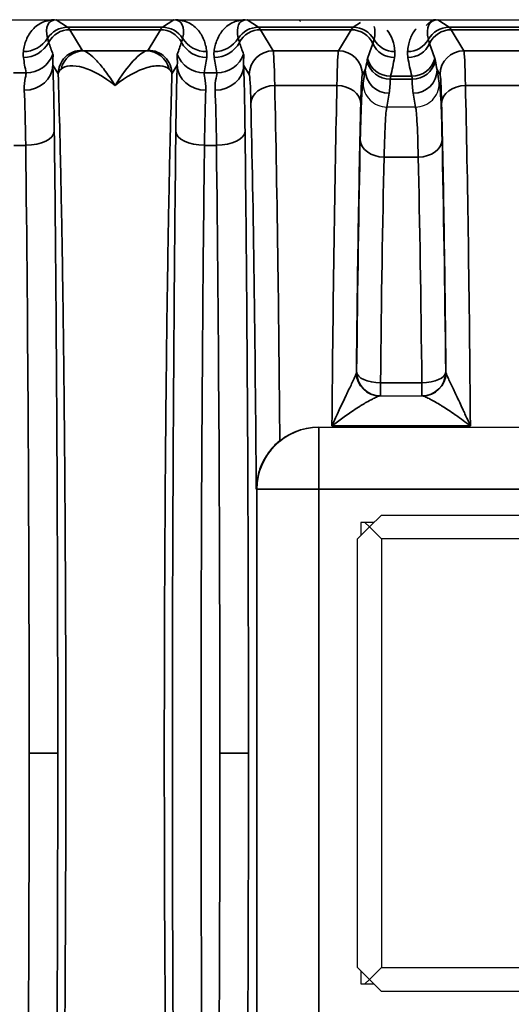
# Model space of a CAD drawing. Header units: millimetres. Extents: x 399 to 6233, y -1870 to 1602.
# Tile 215 of 256: x 6006 to 6016, y -522 to -502. Entities that reach past the tile are written whole.
import ezdxf

# ---------------------------------------------------------------- set-up
doc = ezdxf.new("R2010")
doc.units = ezdxf.units.MM
for name, color, linetype, lineweight in [('AM_5', 3, 'Continuous', 25), ('可見 (ISO)', 7, 'Continuous', 25), ('窄部可見 (ISO)', 7, 'Continuous', 35)]:
    doc.layers.add(name, color=color, linetype=linetype, lineweight=lineweight)
doc.styles.add('尺寸標註', font='romans.shx', dxfattribs={"bigfont": 'CHINESET.SHX'})
doc.dimstyles.new('CNS1$0', dxfattribs={"dimtxt": 2.5, "dimasz": 2.5, "dimexe": 1, "dimexo": 1, "dimgap": 1.5, "dimtad": 1, "dimtoh": 1, "dimdec": 1, "dimdsep": 46, "dimtxsty": '尺寸標註', "dimcen": 0, "dimclrd": 2, "dimclre": 2, "dimclrt": 1, "dimadec": 0, "dimazin": 2, "dimtp": 0.1, "dimtm": 0.1, "dimtfac": 0.71, "dimtdec": 1, "dimtmove": 0, "dimatfit": 0, "dimfxl": 0, "dimlwd": 13, "dimlwe": 13, "dimarcsym": 0})

# ---------------------------------------------------------------- blocks, each defined once
blk = doc.blocks.new('*D346')
at = {"layer": 'AM_5', "color": 2, "lineweight": 13}
for p, q in [((6110.218, -518.066), (6110.218, -550.64)), ((5949.518, -534.298), (5949.518, -550.64)), ((6107.718, -549.64), (5952.018, -549.64))]:
    blk.add_line(p, q, dxfattribs=at)
at = {"layer": 'AM_5', "color": 2, "lineweight": -2}
for points in [[(5952.018, -549.224), (5952.018, -550.057), (5949.518, -549.64)], [(6107.718, -549.224), (6107.718, -550.057), (6110.218, -549.64)]]:
    blk.add_solid(points, dxfattribs=at)
at = {"layer": 'Defpoints', "color": 0, "lineweight": -2}
for p in [(6110.218, -517.066), (5949.518, -533.298), (5949.518, -549.64)]:
    blk.add_point(p, dxfattribs=at)
at = {"layer": 'AM_5', "color": 1, "insert": (6037.096, -546.89), "char_height": 2.5, "attachment_point": 5, "style": '尺寸標註'}
blk.add_mtext('160.7', dxfattribs=at)

msp = doc.modelspace()

# ---------------------------------------------------------------- linework, layer by layer
at = {"layer": '可見 (ISO)'}
for p, q in [((5989.768, -501.666), (6094.268, -501.666)), ((6011.655, -501.703), (6011.618, -501.666)), ((6014.294, -501.789), (6014.418, -501.666)), ((6013.467, -503.5), (6013.468, -503.5)), ((6014.067, -503.5), (6013.468, -503.5)), ((6014.067, -503.5), (6014.068, -503.5)), ((6013.322, -509.566), (6014.213, -509.566)), ((6012.029, -510.222), (6012.041, -510.222)), ((6012.041, -510.222), (6023.495, -510.222)), ((6012.923, -512.222), (6012.923, -512.495)), ((6013.197, -512.222), (6012.923, -512.222)), ((6013.102, -512.316), (6013.008, -512.222)), ((6013.102, -512.316), (6013.352, -512.066)), ((6013.352, -512.066), (6022.352, -512.066)), ((6012.852, -512.566), (6013.102, -512.316)), ((6013.102, -512.316), (6013.352, -512.566)), ((6012.852, -521.566), (6012.852, -512.566)), ((6013.352, -512.566), (6013.352, -521.566)), ((6022.352, -512.566), (6013.352, -512.566)), ((6013.102, -521.816), (6012.852, -521.566)), ((6012.923, -521.637), (6012.923, -521.91)), ((6013.352, -521.566), (6013.102, -521.816)), ((6013.352, -521.566), (6022.352, -521.566)), ((6012.923, -521.91), (6013.197, -521.91)), ((6013.102, -521.816), (6013.008, -521.91)), ((6013.352, -522.066), (6013.102, -521.816)), ((6022.352, -522.066), (6013.352, -522.066))]:
    msp.add_line(p, q, dxfattribs=at)
for start, end in [(238.9951, 238.996), (280.6179, 280.6183)]:
    msp.add_arc((6014.352, -506.566), 3, start, end, dxfattribs=at)
for points, knots in [([(6006.499, -501.666), (6006.506, -501.666), (6006.513, -501.666), (6006.519, -501.666), (6006.525, -501.666), (6006.53, -501.666), (6006.535, -501.666)], [0.00000000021, 0.00000000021, 0.00000000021, 0.00000000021, 0.00002113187, 0.00002113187, 0.00002113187, 0.0000394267, 0.0000394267, 0.0000394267, 0.0000394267]), ([(6009.001, -501.666), (6009.006, -501.666), (6009.013, -501.666), (6009.02, -501.666), (6009.025, -501.666), (6009.031, -501.666), (6009.037, -501.666)], [-0.00000491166, -0.00000491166, -0.00000491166, -0.00000491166, 0.00001772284, 0.00001772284, 0.00001772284, 0.00003506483, 0.00003506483, 0.00003506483, 0.00003506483]), ([(6010.499, -501.666), (6010.506, -501.666), (6010.513, -501.666), (6010.519, -501.666), (6010.525, -501.666), (6010.53, -501.666), (6010.535, -501.666)], [0.00000000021, 0.00000000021, 0.00000000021, 0.00000000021, 0.00002113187, 0.00002113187, 0.00002113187, 0.0000394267, 0.0000394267, 0.0000394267, 0.0000394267]), ([(6014.503, -501.666), (6014.51, -501.666), (6014.516, -501.666), (6014.522, -501.666), (6014.527, -501.666), (6014.531, -501.666), (6014.535, -501.666)], [0.00000000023, 0.00000000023, 0.00000000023, 0.00000000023, 0.00001896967, 0.00001896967, 0.00001896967, 0.00003403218, 0.00003403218, 0.00003403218, 0.00003403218]), ([(6012.968, -503.001), (6012.968, -503.132), (6013.023, -503.261), (6013.115, -503.353), (6013.207, -503.445), (6013.336, -503.5), (6013.467, -503.5)], [-0.0000151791, -0.0000151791, -0.0000151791, -0.0000151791, 0.0003786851, 0.0003786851, 0.0003786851, 0.0007725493, 0.0007725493, 0.0007725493, 0.0007725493]), ([(6014.068, -503.5), (6014.2, -503.5), (6014.329, -503.445), (6014.421, -503.353), (6014.513, -503.261), (6014.567, -503.131), (6014.567, -503.001)], [0, 0, 0, 0, 0.0003900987, 0.0003900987, 0.0003900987, 0.0007801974, 0.0007801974, 0.0007801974, 0.0007801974]), ([(6011.221, -510.505), (6011.313, -510.432), (6011.417, -510.369), (6011.688, -510.255), (6011.864, -510.222), (6012.029, -510.222)], [-0.48600082, -0.48600082, -0.48600082, -0.48600082, -0.45121155, -0.45121155, -0.40160969, -0.40160969, -0.40160969, -0.40160969]), ([(6011.221, -510.505), (6011.152, -510.56), (6011.087, -510.624), (6010.96, -510.778), (6010.902, -510.869), (6010.813, -511.055), (6010.781, -511.148), (6010.739, -511.333), (6010.729, -511.425), (6010.728, -511.518), (6010.728, -511.52), (6010.728, -511.522)], [0.0000025, 0.0000025, 0.0000025, 0.0000025, 0.0273791, 0.0273791, 0.0597, 0.0597, 0.089653, 0.089653, 0.1184213, 0.1184213, 0.1189519, 0.1189519, 0.1189519, 0.1189519])]:
    msp.add_open_spline(points, degree=3, knots=knots, dxfattribs=at)
at = {"layer": '窄部可見 (ISO)'}
for p, q in [((6006.535, -501.666), (6006.773, -501.825)), ((6008.762, -501.825), (6009.001, -501.666)), ((6010.535, -501.666), (6010.773, -501.825)), ((6014.535, -501.666), (6014.773, -501.825)), ((6006.773, -501.825), (6008.762, -501.825)), ((6008.718, -501.876), (6006.817, -501.876)), ((6006.817, -501.876), (6007.075, -502.307)), ((6008.46, -502.307), (6008.718, -501.876)), ((6010.773, -501.825), (6012.762, -501.825)), ((6012.718, -501.876), (6010.817, -501.876)), ((6010.817, -501.876), (6011.083, -502.319)), ((6012.453, -502.319), (6012.718, -501.876)), ((6012.762, -501.825), (6012.917, -501.722)), ((6014.773, -501.825), (6016.762, -501.825)), ((6016.718, -501.876), (6014.817, -501.876)), ((6014.817, -501.876), (6015.083, -502.319)), ((6007.111, -502.319), (6008.424, -502.319)), ((6011.083, -502.319), (6012.453, -502.319)), ((6015.083, -502.319), (6016.453, -502.319)), ((6006.575, -502.806), (6006.464, -502.621)), ((6009.071, -502.621), (6008.96, -502.806)), ((6010.583, -502.819), (6010.464, -502.621)), ((6013.015, -502.716), (6012.953, -502.819)), ((6012.968, -503.001), (6013.015, -502.716)), ((6014.583, -502.819), (6014.521, -502.716)), ((6014.521, -502.716), (6014.567, -503.001)), ((6005.634, -502.782), (6005.902, -502.782)), ((6009.634, -502.782), (6009.902, -502.782)), ((6013.996, -502.918), (6013.539, -502.918)), ((6013.544, -502.854), (6013.991, -502.854)), ((6012.42, -503.048), (6011.115, -503.048)), ((6016.42, -503.048), (6015.115, -503.048)), ((6013.515, -503.212), (6013.467, -503.5)), ((6014.068, -503.5), (6014.021, -503.212)), ((6005.893, -504.304), (6005.642, -504.304)), ((6009.893, -504.304), (6009.642, -504.304)), ((6014.126, -504.551), (6013.409, -504.551)), ((6012.829, -509.066), (6012.834, -509.066)), ((6014.701, -509.066), (6014.707, -509.066)), ((6013.334, -509.29), (6014.202, -509.29)), ((6013.334, -509.29), (6013.334, -509.566)), ((6014.202, -509.29), (6014.202, -509.566)), ((6012.041, -511.522), (6012.041, -510.222)), ((6015.219, -510.195), (6012.316, -510.195)), ((6010.741, -511.522), (6010.728, -511.522)), ((6010.741, -522.61), (6010.741, -511.522)), ((6012.041, -511.522), (6010.741, -511.522)), ((6023.495, -511.522), (6012.041, -511.522)), ((6012.041, -511.522), (6012.041, -522.61)), ((6005.965, -517.066), (6006.565, -517.066)), ((6009.965, -517.066), (6010.565, -517.066))]:
    msp.add_line(p, q, dxfattribs=at)
for centre, major_axis, ratio, start_param, end_param in [((6007.048, -502.509), (-0.641, 0.802), 0.399262, 5.974018, 6.980681), ((6008.487, -502.509), (0.641, 0.802), 0.399262, 5.585689, 6.592352), ((6011.048, -502.509), (-0.641, 0.802), 0.399262, 5.974018, 6.980681), ((6015.002, -502.477), (-0.601, 0.77), 0.425498, 5.962372, 7.023252), ((6006.773, -502.325), (0.277, 0.416), 0.999683, 0.588111, 1.594775), ((6006.817, -502.376), (0.429, 0.257), 0.999172, 1.030857, 2.112865), ((6006.744, -601.859), (0, 100.043), 0.020838, 6.248286, 6.269226), ((6008.791, -601.859), (0, 100.043), 0.020838, 0.01396, 0.034899), ((6008.718, -502.376), (-0.429, 0.257), 0.999172, 4.17032, 5.252328), ((6008.762, -502.325), (-0.277, 0.416), 0.999683, 4.688411, 5.695074), ((6010.773, -502.325), (-0.277, -0.416), 0.999683, 3.729704, 4.736367), ((6010.817, -502.376), (-0.429, -0.257), 0.999172, 4.17245, 5.254458), ((6010.744, -601.859), (0, 100.043), 0.020838, 6.248286, 6.269226), ((6012.791, -601.859), (0, 100.043), 0.020838, 0.01396, 0.034899), ((6012.718, -502.376), (-0.429, 0.257), 0.999172, 4.11114, 5.252328), ((6012.762, -502.325), (-0.277, 0.416), 0.999683, 4.634194, 5.695074), ((6014.773, -502.325), (-0.277, -0.416), 0.999683, 3.729704, 4.790584), ((6014.817, -502.376), (-0.429, -0.257), 0.999172, 4.17245, 5.313638), ((6014.744, -601.859), (0, 100.043), 0.020838, 6.248286, 6.269226), ((6005.844, -501.737), (-0.595, 0.075), 0.998245, 1.696485, 2.702846), ((6009.691, -501.737), (0.595, 0.075), 0.998245, 3.58034, 4.5867), ((6009.844, -501.737), (0.595, -0.075), 0.998245, 4.838078, 5.844438), ((6013.635, -501.837), (0.499, 0.035), 0.998264, 3.581597, 4.6421), ((6013.901, -501.837), (0.499, -0.035), 0.998264, 4.782678, 5.843181), ((6005.846, -501.861), (-0.594, -0.083), 0.998238, 1.431986, 2.513646), ((6007.27, -503.131), (-1.006, 2.097), 0.194686, 0.988663, 1.119241), ((6007.111, -502.819), (0.093, 0.491), 0.982993, 0.191203, 1.520008), ((6008.424, -502.819), (-0.093, 0.491), 0.982993, 4.763177, 6.091983), ((6008.265, -503.131), (1.006, 2.097), 0.194686, 5.163945, 5.294522), ((6009.689, -501.861), (0.594, -0.083), 0.998238, 3.769539, 4.851199), ((6009.846, -501.861), (0.594, 0.083), 0.998238, 4.573579, 5.655239), ((6011.27, -503.131), (-1.006, 2.097), 0.194686, 0.988663, 1.119241), ((6011.083, -502.819), (-0.429, -0.257), 0.999172, 4.17245, 5.742515), ((6011.084, -504.85), (-0.003, 2.532), 0.018707, 5.503986, 6.245742), ((6012.451, -504.85), (0.003, 2.532), 0.018707, 0.037443, 0.7792), ((6012.453, -502.819), (-0.429, 0.257), 0.999172, 3.682263, 5.252328), ((6012.353, -502.985), (0.922, 1.951), 0.210639, 5.070965, 5.241361), ((6013.627, -501.961), (0.493, -0.084), 0.998222, 3.739582, 4.880401), ((6013.908, -501.961), (0.493, 0.084), 0.998222, 4.544377, 5.685196), ((6015.182, -502.985), (-0.922, 1.951), 0.210639, 1.041825, 1.21222), ((6015.083, -502.819), (-0.429, -0.257), 0.999172, 4.17245, 5.742515), ((6015.084, -504.85), (-0.003, 2.532), 0.018707, 5.503986, 6.245742), ((6006.623, -503.215), (0.587, -1.898), 0.297416, 4.213099, 4.391173), ((6005.902, -502.183), (-0.588, -0.12), 0.998201, 1.369933, 2.582126), ((6009.634, -502.183), (0.588, -0.12), 0.998201, 3.70106, 4.913253), ((6008.913, -503.215), (-0.587, -1.898), 0.297416, 1.892012, 2.070087), ((6010.623, -503.215), (0.587, -1.898), 0.297416, 4.213099, 4.391173), ((6009.902, -502.183), (0.588, 0.12), 0.998201, 4.511525, 5.723718), ((6012.514, -502.717), (0.316, 0.86), 0.52171, 4.902871, 5.118236), ((6013.539, -502.422), (-0.5, 0.002), 0.991894, 0.221473, 1.575179), ((6013.544, -502.355), (0.485, -0.121), 0.998166, 3.64424, 4.955399), ((6012.942, -503.088), (-0.551, -1.727), 0.284402, 1.796759, 2.032053), ((6014.593, -503.088), (0.551, -1.727), 0.284402, 4.251132, 4.486426), ((6013.991, -502.355), (0.485, 0.121), 0.998166, 4.469379, 5.780538), ((6013.996, -502.422), (0.5, 0.002), 0.991894, 4.708006, 6.061712), ((6015.021, -502.717), (-0.316, 0.86), 0.52171, 1.164949, 1.380315), ((6005.864, -502.621), (0.6, 0.023), 0.876399, 4.678969, 6.239685), ((6006.437, -505.298), (-0.007, 3.096), 0.02085, 5.141677, 5.75691), ((6007.58, -502.821), (-1.005, 0.004), 0.337804, 5.940833, 6.254326), ((6009.098, -505.298), (0.007, 3.096), 0.02085, 0.526276, 1.141508), ((6009.671, -502.621), (-0.6, 0.023), 0.876399, 0.0435, 1.604216), ((6009.864, -502.621), (0.6, 0.023), 0.876399, 4.678969, 6.239685), ((6010.437, -505.298), (-0.007, 3.096), 0.02085, 5.141677, 5.75691), ((6013.515, -502.716), (-0.493, 0.081), 0.99168, 0.163411, 1.731546), ((6014.021, -502.716), (0.493, 0.081), 0.99168, 4.551639, 6.119774), ((6010.584, -504.928), (0.003, -2.11), 0.022449, 2.362381, 3.10414), ((6012.951, -504.928), (-0.003, -2.11), 0.022449, 3.179046, 3.920805), ((6013.021, -503.138), (-0.164, -0.971), 0.506318, 1.580737, 1.884292), ((6014.514, -503.138), (0.164, -0.971), 0.506318, 4.398893, 4.702449), ((6014.584, -504.928), (0.003, -2.11), 0.022449, 2.362381, 3.10414), ((6005.838, -505.378), (0.007, -2.58), 0.02502, 2.000071, 2.615298), ((6009.698, -505.378), (-0.007, -2.58), 0.02502, 3.667887, 4.283115), ((6009.838, -505.378), (0.007, -2.58), 0.02502, 2.000071, 2.615298), ((6011.115, -503.427), (-0.5, -0.012), 0.756341, 4.694068, 6.251166), ((6012.42, -503.427), (0.5, -0.012), 0.756341, 0.032019, 1.589117), ((6015.115, -503.427), (-0.5, -0.012), 0.756341, 4.694068, 6.251166), ((6013.167, -517.068), (0, -18.032), 0.020942, 3.854426, 4.252602), ((6014.368, -517.068), (0, 18.032), 0.020942, 5.172176, 5.570352), ((6005.893, -504.009), (0.6, 0.007), 0.49083, 4.706597, 6.259146), ((6009.642, -504.009), (-0.6, 0.007), 0.49083, 0.024039, 1.576589), ((6009.893, -504.009), (0.6, 0.007), 0.49083, 4.706597, 6.259146), ((6013.101, -514.724), (0.037, 15.127), 0.020036, 0.800388, 1.187453), ((6013.409, -504.189), (-0.5, 0.011), 0.722333, 0.030288, 1.586603), ((6014.126, -504.189), (0.5, 0.011), 0.722333, 4.696582, 6.252897), ((6014.434, -514.724), (0.037, -15.127), 0.020036, 1.954139, 2.341205), ((6005.408, -517.066), (0, -26), 0.02143, 1.570796, 2.083868), ((6009.408, -517.066), (0, -26), 0.02143, 1.570796, 2.083868), ((6013.601, -514.79), (0.037, 14.702), 0.020614, 0.800391, 1.187456), ((6013.934, -514.79), (0.037, -14.702), 0.020614, 1.954136, 2.341202), ((6012.328, -509.042), (-0.501, 0.023), 0.444094, 3.042618, 3.133652), ((6013.322, -509.066), (0, -0.5), 0.994724, 4.752585, 6.283185), ((6013.329, -509.066), (0, -0.5), 0.999781, 4.712389, 6.283185), ((6013.334, -509.066), (-0.5, 0.005), 0.448798, 0.023437, 1.575518), ((6013.334, -509.066), (0, -0.5), 0.999781, 4.712389, 6.283185), ((6014.202, -509.066), (0.5, 0.005), 0.448798, 4.707667, 6.259748), ((6014.202, -509.066), (0, -0.5), 0.999781, 0, 1.570796), ((6014.207, -509.066), (0, -0.5), 0.999781, 0, 1.570796), ((6014.213, -509.066), (0, -0.5), 0.994724, 0, 1.5306), ((6015.207, -509.042), (-0.501, -0.023), 0.444094, 0.007941, 0.098975), ((6012.041, -511.522), (0, 1.3), 0.999781, 0, 1.570796), ((6005.408, -517.066), (0, -26), 0.02143, 1.057724, 1.570796), ((6009.408, -517.066), (0, -26), 0.02143, 1.057724, 1.570796)]:
    msp.add_ellipse(centre, major_axis=major_axis, ratio=ratio, start_param=start_param, end_param=end_param, dxfattribs=at)
for points, knots in [([(6005.844, -502.336), (6005.847, -502.313), (6005.85, -502.291), (6005.854, -502.27), (6005.858, -502.248), (6005.863, -502.228), (6005.868, -502.208), (6005.878, -502.167), (6005.891, -502.127), (6005.907, -502.088), (6005.94, -502.008), (6005.984, -501.934), (6006.041, -501.872), (6006.1, -501.806), (6006.173, -501.754), (6006.255, -501.72), (6006.298, -501.701), (6006.344, -501.688), (6006.39, -501.679), (6006.426, -501.672), (6006.462, -501.668), (6006.499, -501.666)], [5.2774615, 5.2774615, 5.2774615, 5.2774615, 5.3361469, 5.3361469, 5.3361469, 5.3948827, 5.3948827, 5.3948827, 5.5128985, 5.5128985, 5.5128985, 5.7541006, 5.7541006, 5.7541006, 6.0094082, 6.0094082, 6.0094082, 6.1463346, 6.1463346, 6.1463346, 6.2510171, 6.2510171, 6.2510171, 6.2510171]), ([(6009.037, -501.666), (6009.073, -501.668), (6009.109, -501.672), (6009.145, -501.679), (6009.192, -501.688), (6009.237, -501.701), (6009.281, -501.72), (6009.362, -501.754), (6009.435, -501.806), (6009.495, -501.872), (6009.551, -501.934), (6009.596, -502.008), (6009.628, -502.088), (6009.644, -502.127), (6009.657, -502.167), (6009.667, -502.208), (6009.672, -502.228), (6009.677, -502.248), (6009.681, -502.27), (6009.685, -502.291), (6009.688, -502.313), (6009.691, -502.336)], [3.1737609, 3.1737609, 3.1737609, 3.1737609, 3.2784434, 3.2784434, 3.2784434, 3.4153698, 3.4153698, 3.4153698, 3.6706773, 3.6706773, 3.6706773, 3.9118795, 3.9118795, 3.9118795, 4.0298953, 4.0298953, 4.0298953, 4.0886311, 4.0886311, 4.0886311, 4.1473165, 4.1473165, 4.1473165, 4.1473165]), ([(6009.844, -502.336), (6009.847, -502.313), (6009.85, -502.291), (6009.854, -502.27), (6009.858, -502.248), (6009.863, -502.228), (6009.868, -502.208), (6009.878, -502.167), (6009.891, -502.127), (6009.907, -502.088), (6009.94, -502.008), (6009.984, -501.934), (6010.041, -501.872), (6010.1, -501.806), (6010.173, -501.754), (6010.255, -501.72), (6010.298, -501.701), (6010.344, -501.688), (6010.39, -501.679), (6010.426, -501.672), (6010.462, -501.668), (6010.499, -501.666)], [2.1358688, 2.1358688, 2.1358688, 2.1358688, 2.1945542, 2.1945542, 2.1945542, 2.25329, 2.25329, 2.25329, 2.3713058, 2.3713058, 2.3713058, 2.612508, 2.612508, 2.612508, 2.8678155, 2.8678155, 2.8678155, 3.004742, 3.004742, 3.004742, 3.1094244, 3.1094244, 3.1094244, 3.1094244]), ([(6013.901, -502.337), (6013.904, -502.29), (6013.91, -502.246), (6013.918, -502.205), (6013.922, -502.185), (6013.927, -502.165), (6013.932, -502.146), (6013.937, -502.126), (6013.943, -502.107), (6013.95, -502.088), (6013.977, -502.01), (6014.016, -501.937), (6014.067, -501.874), (6014.073, -501.868), (6014.078, -501.862), (6014.083, -501.856)], [2.0816524, 2.0816524, 2.0816524, 2.0816524, 2.2088695, 2.2088695, 2.2088695, 2.2718747, 2.2718747, 2.2718747, 2.3347165, 2.3347165, 2.3347165, 2.5879261, 2.5879261, 2.5879261, 2.613435, 2.613435, 2.613435, 2.613435]), ([(6006.351, -502.058), (6006.354, -502.07), (6006.357, -502.082), (6006.361, -502.095), (6006.365, -502.11), (6006.37, -502.125), (6006.376, -502.142)], [0, 0, 0, 0, 0.001000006, 0.001000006, 0.001000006, 0.00208995, 0.00208995, 0.00208995, 0.00208995]), ([(6009.16, -502.142), (6009.165, -502.127), (6009.169, -502.112), (6009.173, -502.099), (6009.178, -502.084), (6009.182, -502.071), (6009.184, -502.058)], [0, 0, 0, 0, 0.001000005, 0.001000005, 0.001000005, 0.002089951, 0.002089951, 0.002089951, 0.002089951]), ([(6010.351, -502.058), (6010.354, -502.07), (6010.357, -502.082), (6010.361, -502.095), (6010.365, -502.11), (6010.37, -502.125), (6010.376, -502.142)], [0, 0, 0, 0, 0.001000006, 0.001000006, 0.001000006, 0.00208995, 0.00208995, 0.00208995, 0.00208995]), ([(6013.173, -502.168), (6013.178, -502.153), (6013.183, -502.138), (6013.187, -502.124), (6013.191, -502.109), (6013.195, -502.095), (6013.198, -502.081)], [0, 0, 0, 0, 0.001000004, 0.001000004, 0.001000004, 0.002089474, 0.002089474, 0.002089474, 0.002089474]), ([(6014.337, -502.081), (6014.34, -502.093), (6014.343, -502.106), (6014.347, -502.12), (6014.352, -502.135), (6014.357, -502.151), (6014.363, -502.168)], [0, 0, 0, 0, 0.001000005, 0.001000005, 0.001000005, 0.002089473, 0.002089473, 0.002089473, 0.002089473]), ([(6006.575, -502.806), (6006.575, -502.676), (6006.629, -502.546), (6006.722, -502.453), (6006.814, -502.361), (6006.944, -502.307), (6007.075, -502.307)], [0, 0, 0, 0, 0.5, 0.5, 0.5, 1, 1, 1, 1]), ([(6007.111, -502.319), (6007.138, -502.326), (6007.178, -502.347), (6007.225, -502.383), (6007.272, -502.419), (6007.327, -502.469), (6007.386, -502.532), (6007.444, -502.594), (6007.506, -502.668), (6007.57, -502.754), (6007.635, -502.84), (6007.702, -502.94), (6007.768, -503.048)], [0, 0, 0, 0, 0.000534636, 0.000534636, 0.000534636, 0.001069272, 0.001069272, 0.001069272, 0.001603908, 0.001603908, 0.001603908, 0.002138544, 0.002138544, 0.002138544, 0.002138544]), ([(6007.768, -503.048), (6007.901, -502.83), (6008.033, -502.657), (6008.208, -502.469), (6008.263, -502.419), (6008.357, -502.347), (6008.397, -502.326), (6008.424, -502.319)], [-0.000011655, -0.000011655, -0.000011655, -0.000011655, 0.001067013, 0.001067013, 0.001606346, 0.001606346, 0.00214568, 0.00214568, 0.00214568, 0.00214568]), ([(6008.96, -502.806), (6008.96, -502.676), (6008.906, -502.546), (6008.814, -502.453), (6008.721, -502.361), (6008.591, -502.307), (6008.46, -502.307)], [0, 0, 0, 0, 0.5, 0.5, 0.5, 1, 1, 1, 1]), ([(6006.463, -502.392), (6006.468, -502.404), (6006.467, -502.429), (6006.465, -502.466), (6006.465, -502.467), (6006.465, -502.468), (6006.465, -502.469), (6006.462, -502.506), (6006.459, -502.556), (6006.464, -502.621)], [0, 0, 0, 0, 0.000774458, 0.000774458, 0.000774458, 0.000793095, 0.000793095, 0.000793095, 0.001548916, 0.001548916, 0.001548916, 0.001548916]), ([(6009.071, -502.621), (6009.077, -502.556), (6009.073, -502.505), (6009.071, -502.468), (6009.071, -502.467), (6009.071, -502.467), (6009.071, -502.466), (6009.068, -502.428), (6009.068, -502.404), (6009.072, -502.392)], [0, 0, 0, 0, 0.000759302, 0.000759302, 0.000759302, 0.000774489, 0.000774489, 0.000774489, 0.001548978, 0.001548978, 0.001548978, 0.001548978]), ([(6010.463, -502.392), (6010.468, -502.404), (6010.467, -502.429), (6010.465, -502.466), (6010.465, -502.467), (6010.465, -502.468), (6010.465, -502.469), (6010.462, -502.506), (6010.459, -502.556), (6010.464, -502.621)], [0, 0, 0, 0, 0.000774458, 0.000774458, 0.000774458, 0.000793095, 0.000793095, 0.000793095, 0.001548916, 0.001548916, 0.001548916, 0.001548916]), ([(6013.051, -502.528), (6013.053, -502.518), (6013.054, -502.509), (6013.056, -502.501), (6013.057, -502.494), (6013.059, -502.488), (6013.061, -502.482)], [0, 0, 0, 0, 0.0003730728, 0.0003730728, 0.0003730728, 0.0007194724, 0.0007194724, 0.0007194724, 0.0007194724]), ([(6014.474, -502.482), (6014.476, -502.488), (6014.478, -502.494), (6014.48, -502.501), (6014.481, -502.509), (6014.483, -502.518), (6014.484, -502.528)], [0, 0, 0, 0, 0.0003464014, 0.0003464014, 0.0003464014, 0.0007194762, 0.0007194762, 0.0007194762, 0.0007194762]), ([(6007.768, -503.048), (6007.532, -502.86), (6007.3, -502.732), (6007.096, -502.671), (6006.893, -502.611), (6006.722, -502.62), (6006.634, -502.702)], [-0.000011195, -0.000011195, -0.000011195, -0.000011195, 0.001104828, 0.001104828, 0.001104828, 0.002220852, 0.002220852, 0.002220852, 0.002220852]), ([(6008.902, -502.702), (6008.858, -502.661), (6008.792, -502.638), (6008.713, -502.633), (6008.635, -502.628), (6008.541, -502.641), (6008.44, -502.671), (6008.238, -502.731), (6008.003, -502.86), (6007.768, -503.048)], [0, 0, 0, 0, 0.000558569, 0.000558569, 0.000558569, 0.001117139, 0.001117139, 0.001117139, 0.002234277, 0.002234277, 0.002234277, 0.002234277]), ([(6005.864, -503.147), (6005.859, -503.039), (6005.873, -502.955), (6005.896, -502.833), (6005.905, -502.795), (6005.902, -502.782)], [0, 0, 0, 0, 0.000661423, 0.000661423, 0.001322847, 0.001322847, 0.001322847, 0.001322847]), ([(6006.575, -531.326), (6006.586, -530.979), (6006.596, -530.606), (6006.606, -530.217), (6006.608, -530.154), (6006.609, -530.089), (6006.611, -530.024), (6006.622, -529.56), (6006.633, -529.064), (6006.642, -528.545), (6006.652, -528.027), (6006.661, -527.483), (6006.67, -526.913), (6006.678, -526.344), (6006.686, -525.746), (6006.693, -525.13), (6006.696, -524.869), (6006.698, -524.605), (6006.701, -524.338), (6006.705, -523.974), (6006.708, -523.604), (6006.711, -523.229), (6006.716, -522.578), (6006.721, -521.908), (6006.724, -521.223), (6006.731, -519.853), (6006.735, -518.467), (6006.735, -517.066), (6006.735, -515.665), (6006.731, -514.28), (6006.724, -512.909), (6006.719, -511.829), (6006.711, -510.789), (6006.701, -509.794), (6006.698, -509.527), (6006.696, -509.263), (6006.693, -509.002), (6006.686, -508.386), (6006.678, -507.789), (6006.67, -507.219), (6006.661, -506.65), (6006.652, -506.106), (6006.642, -505.587), (6006.633, -505.068), (6006.622, -504.572), (6006.611, -504.108), (6006.609, -504.043), (6006.608, -503.978), (6006.606, -503.915), (6006.596, -503.526), (6006.586, -503.153), (6006.575, -502.806)], [0.0267397, 0.0267397, 0.0267397, 0.0267397, 0.0775919, 0.0775919, 0.0775919, 0.0858976, 0.0858976, 0.0858976, 0.1450554, 0.1450554, 0.1450554, 0.2042133, 0.2042133, 0.2042133, 0.2633711, 0.2633711, 0.2633711, 0.2884173, 0.2884173, 0.2884173, 0.322529, 0.322529, 0.322529, 0.3816868, 0.3816868, 0.3816868, 0.5, 0.5, 0.5, 0.6183182, 0.6183182, 0.6183182, 0.7115983, 0.7115983, 0.7115983, 0.7366339, 0.7366339, 0.7366339, 0.7957918, 0.7957918, 0.7957918, 0.8549496, 0.8549496, 0.8549496, 0.9141075, 0.9141075, 0.9141075, 0.9224155, 0.9224155, 0.9224155, 0.9732653, 0.9732653, 0.9732653, 0.9732653]), ([(6008.96, -502.806), (6008.949, -503.153), (6008.939, -503.526), (6008.929, -503.915), (6008.928, -503.978), (6008.926, -504.043), (6008.924, -504.108), (6008.913, -504.572), (6008.903, -505.068), (6008.893, -505.587), (6008.883, -506.105), (6008.874, -506.649), (6008.866, -507.219), (6008.857, -507.789), (6008.849, -508.386), (6008.843, -509.002), (6008.84, -509.263), (6008.837, -509.527), (6008.834, -509.794), (6008.831, -510.158), (6008.827, -510.528), (6008.824, -510.903), (6008.819, -511.554), (6008.815, -512.225), (6008.811, -512.909), (6008.804, -514.279), (6008.8, -515.665), (6008.8, -517.066), (6008.8, -518.467), (6008.804, -519.853), (6008.811, -521.223), (6008.817, -522.303), (6008.825, -523.343), (6008.834, -524.338), (6008.837, -524.605), (6008.84, -524.869), (6008.843, -525.13), (6008.849, -525.746), (6008.857, -526.343), (6008.866, -526.913), (6008.874, -527.482), (6008.883, -528.026), (6008.893, -528.545), (6008.903, -529.064), (6008.913, -529.56), (6008.924, -530.024), (6008.926, -530.089), (6008.928, -530.154), (6008.929, -530.217), (6008.939, -530.606), (6008.949, -530.979), (6008.96, -531.326)], [0.0267397, 0.0267397, 0.0267397, 0.0267397, 0.0775919, 0.0775919, 0.0775919, 0.0858976, 0.0858976, 0.0858976, 0.1450554, 0.1450554, 0.1450554, 0.2042133, 0.2042133, 0.2042133, 0.2633711, 0.2633711, 0.2633711, 0.2884173, 0.2884173, 0.2884173, 0.322529, 0.322529, 0.322529, 0.3816868, 0.3816868, 0.3816868, 0.5, 0.5, 0.5, 0.6183182, 0.6183182, 0.6183182, 0.7115983, 0.7115983, 0.7115983, 0.7366339, 0.7366339, 0.7366339, 0.7957918, 0.7957918, 0.7957918, 0.8549496, 0.8549496, 0.8549496, 0.9141075, 0.9141075, 0.9141075, 0.9224155, 0.9224155, 0.9224155, 0.9732653, 0.9732653, 0.9732653, 0.9732653]), ([(6009.634, -502.782), (6009.63, -502.795), (6009.64, -502.832), (6009.662, -502.954), (6009.676, -503.039), (6009.671, -503.147)], [0, 0, 0, 0, 0.000661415, 0.000661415, 0.001322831, 0.001322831, 0.001322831, 0.001322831]), ([(6009.864, -503.147), (6009.859, -503.039), (6009.873, -502.955), (6009.896, -502.833), (6009.905, -502.795), (6009.902, -502.782)], [0, 0, 0, 0, 0.000661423, 0.000661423, 0.001322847, 0.001322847, 0.001322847, 0.001322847]), ([(6013.544, -502.854), (6013.543, -502.86), (6013.542, -502.869), (6013.541, -502.879), (6013.54, -502.89), (6013.54, -502.903), (6013.539, -502.918)], [0, 0, 0, 0, 0.0003301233, 0.0003301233, 0.0003301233, 0.0006862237, 0.0006862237, 0.0006862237, 0.0006862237]), ([(6013.996, -502.918), (6013.996, -502.903), (6013.995, -502.89), (6013.995, -502.879), (6013.994, -502.869), (6013.993, -502.86), (6013.991, -502.854)], [0, 0, 0, 0, 0.0003560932, 0.0003560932, 0.0003560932, 0.0006862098, 0.0006862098, 0.0006862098, 0.0006862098]), ([(6011.115, -503.048), (6011.141, -504.145), (6011.164, -505.435), (6011.183, -506.855), (6011.199, -508.004), (6011.212, -509.237), (6011.221, -510.505)], [2.2837463, 2.2837463, 2.2837463, 2.2837463, 2.5578984, 2.5578984, 2.5578984, 2.7796713, 2.7796713, 2.7796713, 2.7796713]), ([(6012.316, -510.195), (6012.327, -508.845), (6012.342, -507.54), (6012.359, -506.338), (6012.377, -505.121), (6012.398, -504.01), (6012.42, -503.048)], [0.3798324, 0.3798324, 0.3798324, 0.3798324, 0.617412, 0.617412, 0.617412, 0.8578464, 0.8578464, 0.8578464, 0.8578464]), ([(6012.909, -504.189), (6012.917, -503.835), (6012.927, -503.536), (6012.937, -503.331), (6012.947, -503.132), (6012.957, -503.021), (6012.968, -503.001)], [0.8072897, 0.8072897, 0.8072897, 0.8072897, 1.1737239, 1.1737239, 1.1737239, 1.5303326, 1.5303326, 1.5303326, 1.5303326]), ([(6014.567, -503.001), (6014.578, -503.021), (6014.589, -503.132), (6014.599, -503.331), (6014.609, -503.536), (6014.618, -503.835), (6014.626, -504.189)], [1.6112601, 1.6112601, 1.6112601, 1.6112601, 1.9678687, 1.9678687, 1.9678687, 2.3343029, 2.3343029, 2.3343029, 2.3343029]), ([(6015.115, -503.048), (6015.138, -504.01), (6015.158, -505.121), (6015.176, -506.338), (6015.193, -507.54), (6015.208, -508.845), (6015.219, -510.195)], [2.2837463, 2.2837463, 2.2837463, 2.2837463, 2.5241806, 2.5241806, 2.5241806, 2.7617603, 2.7617603, 2.7617603, 2.7617603]), ([(6010.728, -511.522), (6010.717, -509.991), (6010.702, -508.499), (6010.683, -507.131), (6010.664, -505.747), (6010.641, -504.491), (6010.615, -503.427)], [3.4541443, 3.4541443, 3.4541443, 3.4541443, 3.7251656, 3.7251656, 3.7251656, 3.999439, 3.999439, 3.999439, 3.999439]), ([(6013.468, -503.5), (6013.458, -503.516), (6013.447, -503.614), (6013.437, -503.793), (6013.426, -503.974), (6013.417, -504.237), (6013.409, -504.551)], [4.7472956, 4.7472956, 4.7472956, 4.7472956, 5.1094328, 5.1094328, 5.1094328, 5.4758956, 5.4758956, 5.4758956, 5.4758956]), ([(6014.126, -504.551), (6014.118, -504.237), (6014.109, -503.974), (6014.099, -503.793), (6014.088, -503.614), (6014.078, -503.516), (6014.067, -503.5)], [3.9488824, 3.9488824, 3.9488824, 3.9488824, 4.3153451, 4.3153451, 4.3153451, 4.6774824, 4.6774824, 4.6774824, 4.6774824]), ([(6006.493, -504.009), (6006.517, -505.991), (6006.535, -508.117), (6006.547, -510.317), (6006.559, -512.517), (6006.565, -514.791), (6006.565, -517.066)], [5.7701132, 5.7701132, 5.7701132, 5.7701132, 6.0266493, 6.0266493, 6.0266493, 6.2831853, 6.2831853, 6.2831853, 6.2831853]), ([(6009.042, -530.123), (6009.019, -528.141), (6009.001, -526.015), (6008.989, -523.815), (6008.976, -521.615), (6008.97, -519.341), (6008.97, -517.066), (6008.97, -514.791), (6008.976, -512.517), (6008.989, -510.317), (6009.001, -508.117), (6009.019, -505.991), (6009.042, -504.009)], [2.628521, 2.628521, 2.628521, 2.628521, 2.885057, 2.885057, 2.885057, 3.141593, 3.141593, 3.141593, 3.398129, 3.398129, 3.398129, 3.654665, 3.654665, 3.654665, 3.654665]), ([(6010.493, -504.009), (6010.517, -505.991), (6010.535, -508.117), (6010.547, -510.317), (6010.559, -512.517), (6010.565, -514.791), (6010.565, -517.066)], [5.7701132, 5.7701132, 5.7701132, 5.7701132, 6.0266493, 6.0266493, 6.0266493, 6.2831853, 6.2831853, 6.2831853, 6.2831853]), ([(6009.642, -504.304), (6009.619, -506.241), (6009.601, -508.318), (6009.576, -512.62), (6009.57, -514.843), (6009.57, -519.289), (6009.576, -521.513), (6009.601, -525.814), (6009.619, -527.891), (6009.642, -529.828)], [2.628521, 2.628521, 2.628521, 2.628521, 2.885057, 2.885057, 3.141593, 3.141593, 3.398129, 3.398129, 3.654665, 3.654665, 3.654665, 3.654665]), ([(6012.316, -510.195), (6012.418, -509.965), (6012.52, -509.746), (6012.613, -509.551), (6012.618, -509.54), (6012.623, -509.53), (6012.628, -509.519), (6012.669, -509.434), (6012.708, -509.353), (6012.742, -509.281), (6012.746, -509.272), (6012.75, -509.263), (6012.754, -509.255), (6012.771, -509.219), (6012.787, -509.185), (6012.799, -509.155), (6012.811, -509.128), (6012.82, -509.104), (6012.825, -509.086)], [-0.00000792, -0.00000792, -0.00000792, -0.00000792, 0.000796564, 0.000796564, 0.000796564, 0.000840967, 0.000840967, 0.000840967, 0.001198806, 0.001198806, 0.001198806, 0.001242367, 0.001242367, 0.001242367, 0.001429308, 0.001429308, 0.001429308, 0.001601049, 0.001601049, 0.001601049, 0.001601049]), ([(6014.71, -509.086), (6014.715, -509.104), (6014.724, -509.128), (6014.736, -509.155), (6014.749, -509.185), (6014.764, -509.219), (6014.781, -509.255), (6014.785, -509.263), (6014.789, -509.272), (6014.793, -509.281), (6014.827, -509.353), (6014.866, -509.434), (6014.907, -509.519), (6014.912, -509.53), (6014.917, -509.54), (6014.922, -509.551), (6014.946, -509.6), (6014.969, -509.65), (6014.994, -509.702), (6015.015, -509.747), (6015.036, -509.793), (6015.058, -509.84), (6015.074, -509.873), (6015.089, -509.907), (6015.105, -509.942), (6015.124, -509.983), (6015.143, -510.025), (6015.162, -510.067), (6015.181, -510.109), (6015.2, -510.152), (6015.219, -510.195)], [0, 0, 0, 0, 0.000171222, 0.000171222, 0.000171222, 0.000358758, 0.000358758, 0.000358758, 0.000403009, 0.000403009, 0.000403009, 0.000761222, 0.000761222, 0.000761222, 0.000806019, 0.000806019, 0.000806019, 0.001007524, 0.001007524, 0.001007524, 0.001183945, 0.001183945, 0.001183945, 0.001309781, 0.001309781, 0.001309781, 0.001460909, 0.001460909, 0.001460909, 0.001612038, 0.001612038, 0.001612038, 0.001612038]), ([(6013.322, -509.566), (6013.313, -509.566), (6013.295, -509.571), (6013.272, -509.58), (6013.247, -509.59), (6013.216, -509.604), (6013.183, -509.621), (6013.176, -509.624), (6013.17, -509.627), (6013.163, -509.631), (6013.126, -509.65), (6013.085, -509.672), (6013.042, -509.697), (6013.007, -509.717), (6012.971, -509.739), (6012.934, -509.762), (6012.925, -509.767), (6012.916, -509.772), (6012.907, -509.778), (6012.861, -509.807), (6012.814, -509.838), (6012.765, -509.87), (6012.62, -509.966), (6012.468, -510.077), (6012.316, -510.195)], [0, 0, 0, 0, 0.000176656, 0.000176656, 0.000176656, 0.000361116, 0.000361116, 0.000361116, 0.000395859, 0.000395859, 0.000395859, 0.000593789, 0.000593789, 0.000593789, 0.000753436, 0.000753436, 0.000753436, 0.000791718, 0.000791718, 0.000791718, 0.000989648, 0.000989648, 0.000989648, 0.001583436, 0.001583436, 0.001583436, 0.001583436]), ([(6015.219, -510.195), (6015.118, -510.116), (6015.017, -510.041), (6014.917, -509.971), (6014.912, -509.967), (6014.906, -509.963), (6014.901, -509.959), (6014.807, -509.894), (6014.715, -509.833), (6014.628, -509.778), (6014.619, -509.773), (6014.61, -509.767), (6014.601, -509.762), (6014.519, -509.711), (6014.439, -509.665), (6014.372, -509.631), (6014.365, -509.627), (6014.359, -509.624), (6014.353, -509.621), (6014.319, -509.604), (6014.288, -509.59), (6014.264, -509.58), (6014.24, -509.571), (6014.222, -509.566), (6014.213, -509.566)], [-0.000006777, -0.000006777, -0.000006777, -0.000006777, 0.000388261, 0.000388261, 0.000388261, 0.000410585, 0.000410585, 0.000410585, 0.000783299, 0.000783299, 0.000783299, 0.000821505, 0.000821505, 0.000821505, 0.001178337, 0.001178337, 0.001178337, 0.00121301, 0.00121301, 0.00121301, 0.001397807, 0.001397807, 0.001397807, 0.001573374, 0.001573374, 0.001573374, 0.001573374]), ([(6006.565, -517.066), (6006.565, -519.341), (6006.559, -521.615), (6006.547, -523.815), (6006.535, -526.015), (6006.517, -528.141), (6006.493, -530.123)], [0, 0, 0, 0, 0.256536, 0.256536, 0.256536, 0.5130721, 0.5130721, 0.5130721, 0.5130721]), ([(6010.565, -517.066), (6010.565, -519.341), (6010.559, -521.615), (6010.547, -523.815), (6010.535, -526.015), (6010.517, -528.141), (6010.493, -530.123)], [0, 0, 0, 0, 0.256536, 0.256536, 0.256536, 0.5130721, 0.5130721, 0.5130721, 0.5130721])]:
    msp.add_open_spline(points, degree=3, knots=knots, dxfattribs=at)
for points in [[(6014.407, -501.677), (6014.439, -501.671), (6014.471, -501.667), (6014.503, -501.666)], [(6013.198, -502.081), (6013.222, -501.977), (6013.225, -501.88), (6013.202, -501.808)], [(6013.477, -501.886), (6013.569, -502.003), (6013.622, -502.164), (6013.635, -502.337)], [(6007.075, -502.307), (6007.078, -502.311), (6007.089, -502.315), (6007.111, -502.319)], [(6008.424, -502.319), (6008.446, -502.315), (6008.458, -502.311), (6008.46, -502.307)], [(6005.846, -502.46), (6005.84, -502.419), (6005.839, -502.377), (6005.844, -502.336)], [(6009.691, -502.336), (6009.697, -502.377), (6009.695, -502.419), (6009.689, -502.46)], [(6009.846, -502.46), (6009.84, -502.419), (6009.839, -502.377), (6009.844, -502.336)], [(6013.635, -502.337), (6013.637, -502.378), (6013.634, -502.419), (6013.627, -502.46)], [(6013.908, -502.46), (6013.901, -502.419), (6013.898, -502.378), (6013.901, -502.337)], [(6008.96, -502.806), (6008.957, -502.772), (6008.938, -502.737), (6008.902, -502.702)]]:
    msp.add_open_spline(points, degree=3, dxfattribs=at)

# ---------------------------------------------------------------- dimensions: what is measured, and where the dimension line sits
at = {"layer": 'AM_5'}
dim = msp.add_linear_dim(base=(5949.518, -549.64), p1=(6110.218, -517.066), p2=(5949.518, -533.298), dimstyle='CNS1$0', override={"dimfxl": 4, "dimarcsym": 1}, dxfattribs=at)
dim.commit()
dim.dimension.update_dxf_attribs({"geometry": '*D346', "text_midpoint": (6037.096, -549.64), "dimtype": 160})

doc.saveas('drawing.dxf')
